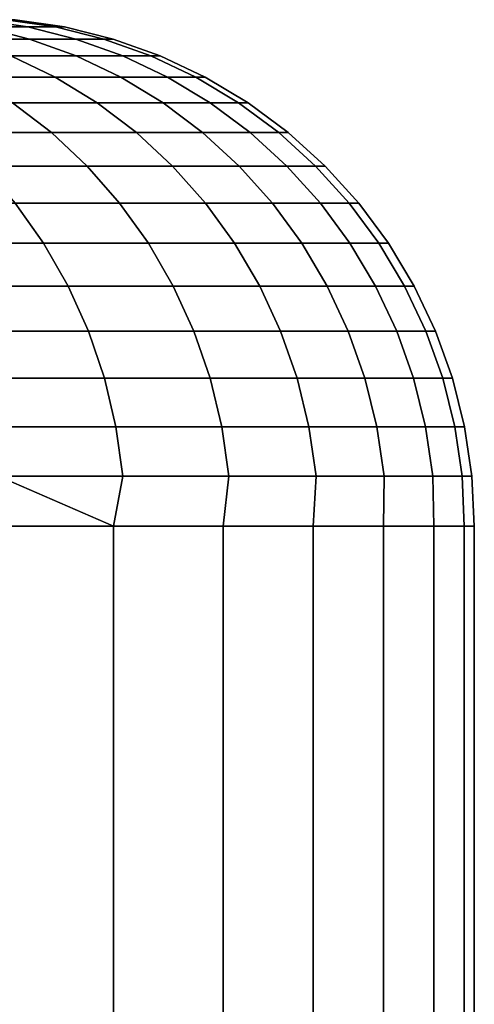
# Model space of a CAD drawing. Header units: metres. Extents: x -109 to 109, y -342 to 66.
# Tile 121 of 256: x -62.895 to -62, y 20.06 to 21.995. Entities that reach past the tile are written whole.
import ezdxf

# ---------------------------------------------------------------- set-up
doc = ezdxf.new("R2010")
doc.units = ezdxf.units.M
doc.layers.add('solid_K_24_62_16_000B91', color=7, linetype='CONTINUOUS')

msp = doc.modelspace()

# ---------------------------------------------------------------- linework, layer by layer
at = {"layer": 'solid_K_24_62_16_000B91'}
for points in [[(-62.969284, 21.981033, 2.107353), (-62.878742, 21.981033, 1.408014), (-62.975414, 21.995319, 1.398021), (-63.065315, 21.995319, 2.092396)], [(-62.878742, 21.981033, -1.408014), (-62.969284, 21.981033, -2.107353), (-63.065315, 21.995319, -2.092396), (-62.975414, 21.995319, -1.398021)], [(-62.878742, 21.981033, 1.408014), (-62.824318, 21.981033, 0.704942), (-62.921379, 21.995319, 0.699939), (-62.975414, 21.995319, 1.398021)], [(-62.824318, 21.981033, -0.704942), (-62.878742, 21.981033, -1.408014), (-62.975414, 21.995319, -1.398021), (-62.921379, 21.995319, -0.699939)], [(-62.80616, 21.981033), (-62.824318, 21.981033, -0.704942), (-62.921379, 21.995319, -0.699939), (-62.903351, 21.995319)], [(-62.824318, 21.981033, 0.704942), (-62.80616, 21.981033), (-62.903351, 21.995319), (-62.921379, 21.995319, 0.699939)], [(-63.002407, 21.957281, 2.820601), (-62.875099, 21.957281, 2.122021), (-62.969284, 21.981033, 2.107353), (-63.095707, 21.981033, 2.801103)], [(-62.875099, 21.957281, -2.122021), (-63.002407, 21.957281, -2.820601), (-63.095707, 21.981033, -2.801103), (-62.969284, 21.981033, -2.107353)], [(-62.875099, 21.957281, 2.122021), (-62.783928, 21.957281, 1.417815), (-62.878742, 21.981033, 1.408014), (-62.969284, 21.981033, 2.107353)], [(-62.783928, 21.957281, -1.417815), (-62.875099, 21.957281, -2.122021), (-62.969284, 21.981033, -2.107353), (-62.878742, 21.981033, -1.408014)], [(-62.783928, 21.957281, 1.417815), (-62.729126, 21.957281, 0.709849), (-62.824318, 21.981033, 0.704942), (-62.878742, 21.981033, 1.408014)], [(-62.729126, 21.957281, -0.709849), (-62.783928, 21.957281, -1.417815), (-62.878742, 21.981033, -1.408014), (-62.824318, 21.981033, -0.704942)], [(-62.710842, 21.957281), (-62.729126, 21.957281, -0.709849), (-62.824318, 21.981033, -0.704942), (-62.80616, 21.981033)], [(-62.729126, 21.957281, 0.709849), (-62.710842, 21.957281), (-62.80616, 21.981033), (-62.824318, 21.981033, 0.704942)], [(-62.911835, 21.924292, 2.839527), (-62.783676, 21.924292, 2.136261), (-62.875099, 21.957281, 2.122021), (-63.002407, 21.957281, 2.820601)], [(-62.783676, 21.924292, -2.136261), (-62.911835, 21.924292, -2.839527), (-63.002407, 21.957281, -2.820601), (-62.875099, 21.957281, -2.122021)], [(-62.783676, 21.924292, 2.136261), (-62.691891, 21.924292, 1.427329), (-62.783928, 21.957281, 1.417815), (-62.875099, 21.957281, 2.122021)], [(-62.691891, 21.924292, -1.427329), (-62.783676, 21.924292, -2.136261), (-62.875099, 21.957281, -2.122021), (-62.783928, 21.957281, -1.417815)], [(-62.691891, 21.924292, 1.427329), (-62.636719, 21.924292, 0.714612), (-62.729126, 21.957281, 0.709849), (-62.783928, 21.957281, 1.417815)], [(-62.636719, 21.924292, -0.714612), (-62.691891, 21.924292, -1.427329), (-62.783928, 21.957281, -1.417815), (-62.729126, 21.957281, -0.709849)], [(-62.618313, 21.924292), (-62.636719, 21.924292, -0.714612), (-62.729126, 21.957281, -0.709849), (-62.710842, 21.957281)], [(-62.636719, 21.924292, 0.714612), (-62.618313, 21.924292), (-62.710842, 21.957281), (-62.729126, 21.957281, 0.709849)], [(-62.990108, 21.882383, 3.557891), (-62.824867, 21.882383, 2.857701), (-62.911835, 21.924292, 2.839527), (-63.076027, 21.924292, 3.535264)], [(-62.824867, 21.882383, -2.857701), (-62.990108, 21.882383, -3.557891), (-63.076027, 21.924292, -3.535264), (-62.911835, 21.924292, -2.839527)], [(-62.824867, 21.882383, 2.857701), (-62.695889, 21.882383, 2.149933), (-62.783676, 21.924292, 2.136261), (-62.911835, 21.924292, 2.839527)], [(-62.695889, 21.882383, -2.149933), (-62.824867, 21.882383, -2.857701), (-62.911835, 21.924292, -2.839527), (-62.783676, 21.924292, -2.136261)], [(-62.695889, 21.882383, 2.149933), (-62.603516, 21.882383, 1.436464), (-62.691891, 21.924292, 1.427329), (-62.783676, 21.924292, 2.136261)], [(-62.603516, 21.882383, -1.436464), (-62.695889, 21.882383, -2.149933), (-62.783676, 21.924292, -2.136261), (-62.691891, 21.924292, -1.427329)], [(-62.603516, 21.882383, 1.436464), (-62.547993, 21.882383, 0.719186), (-62.636719, 21.924292, 0.714612), (-62.691891, 21.924292, 1.427329)], [(-62.547993, 21.882383, -0.719186), (-62.603516, 21.882383, -1.436464), (-62.691891, 21.924292, -1.427329), (-62.636719, 21.924292, -0.714612)], [(-62.529469, 21.882383), (-62.547993, 21.882383, -0.719186), (-62.636719, 21.924292, -0.714612), (-62.618313, 21.924292)], [(-62.547993, 21.882383, 0.719186), (-62.529469, 21.882383), (-62.618313, 21.924292), (-62.636719, 21.924292, 0.714612)], [(-62.908585, 21.831961, 3.579361), (-62.742344, 21.831961, 2.874946), (-62.824867, 21.882383, 2.857701), (-62.990108, 21.882383, 3.557891)], [(-62.742344, 21.831961, -2.874946), (-62.908585, 21.831961, -3.579361), (-62.990108, 21.882383, -3.557891), (-62.824867, 21.882383, -2.857701)], [(-62.742344, 21.831961, 2.874946), (-62.612587, 21.831961, 2.162907), (-62.695889, 21.882383, 2.149933), (-62.824867, 21.882383, 2.857701)], [(-62.612587, 21.831961, -2.162907), (-62.742344, 21.831961, -2.874946), (-62.824867, 21.882383, -2.857701), (-62.695889, 21.882383, -2.149933)], [(-62.612587, 21.831961, 2.162907), (-62.519657, 21.831961, 1.445132), (-62.603516, 21.882383, 1.436464), (-62.695889, 21.882383, 2.149933)], [(-62.519657, 21.831961, -1.445132), (-62.612587, 21.831961, -2.162907), (-62.695889, 21.882383, -2.149933), (-62.603516, 21.882383, -1.436464)], [(-62.519657, 21.831961, 1.445132), (-62.463799, 21.831961, 0.723525), (-62.547993, 21.882383, 0.719186), (-62.603516, 21.882383, 1.436464)], [(-62.463799, 21.831961, -0.723525), (-62.519657, 21.831961, -1.445132), (-62.603516, 21.882383, -1.436464), (-62.547993, 21.882383, -0.719186)], [(-62.463799, 21.831961, 0.723525), (-62.445164, 21.831961), (-62.529469, 21.882383), (-62.547993, 21.882383, 0.719186)], [(-62.547993, 21.882383, -0.719186), (-62.529469, 21.882383), (-62.445164, 21.831961), (-62.463799, 21.831961, -0.723525)], [(-63.035656, 21.773508, 4.298294), (-62.832237, 21.773508, 3.599467), (-62.908585, 21.831961, 3.579361), (-63.110867, 21.831961, 4.274284)], [(-62.832237, 21.773508, -3.599467), (-63.035656, 21.773508, -4.298294), (-63.110867, 21.831961, -4.274284), (-62.908585, 21.831961, -3.579361)], [(-62.832237, 21.773508, 3.599467), (-62.665062, 21.773508, 2.891095), (-62.742344, 21.831961, 2.874946), (-62.908585, 21.831961, 3.579361)], [(-62.665062, 21.773508, -2.891095), (-62.832237, 21.773508, -3.599467), (-62.908585, 21.831961, -3.579361), (-62.742344, 21.831961, -2.874946)], [(-62.665062, 21.773508, 2.891095), (-62.534576, 21.773508, 2.175056), (-62.612587, 21.831961, 2.162907), (-62.742344, 21.831961, 2.874946)], [(-62.534576, 21.773508, -2.175056), (-62.665062, 21.773508, -2.891095), (-62.742344, 21.831961, -2.874946), (-62.612587, 21.831961, -2.162907)], [(-62.534576, 21.773508, 2.175056), (-62.441124, 21.773508, 1.45325), (-62.519657, 21.831961, 1.445132), (-62.612587, 21.831961, 2.162907)], [(-62.441124, 21.773508, -1.45325), (-62.534576, 21.773508, -2.175056), (-62.612587, 21.831961, -2.162907), (-62.519657, 21.831961, -1.445132)], [(-62.441124, 21.773508, 1.45325), (-62.384953, 21.773508, 0.72759), (-62.463799, 21.831961, 0.723525), (-62.519657, 21.831961, 1.445132)], [(-62.384953, 21.773508, -0.72759), (-62.441124, 21.773508, -1.45325), (-62.519657, 21.831961, -1.445132), (-62.463799, 21.831961, -0.723525)], [(-62.384953, 21.773508, 0.72759), (-62.366215, 21.773508), (-62.445164, 21.831961), (-62.463799, 21.831961, 0.723525)], [(-62.463799, 21.831961, -0.723525), (-62.445164, 21.831961), (-62.366215, 21.773508), (-62.384953, 21.773508, -0.72759)], [(-62.96627, 21.707592, 4.320444), (-62.761803, 21.707592, 3.618016), (-62.832237, 21.773508, 3.599467), (-63.035656, 21.773508, 4.298294)], [(-62.761803, 21.707592, -3.618016), (-62.96627, 21.707592, -4.320444), (-63.035656, 21.773508, -4.298294), (-62.832237, 21.773508, -3.599467)], [(-62.761803, 21.707592, 3.618016), (-62.593769, 21.707592, 2.905994), (-62.665062, 21.773508, 2.891095), (-62.832237, 21.773508, 3.599467)], [(-62.593769, 21.707592, -2.905994), (-62.761803, 21.707592, -3.618016), (-62.832237, 21.773508, -3.599467), (-62.665062, 21.773508, -2.891095)], [(-62.593769, 21.707592, 2.905994), (-62.462608, 21.707592, 2.186265), (-62.534576, 21.773508, 2.175056), (-62.665062, 21.773508, 2.891095)], [(-62.462608, 21.707592, -2.186265), (-62.593769, 21.707592, -2.905994), (-62.665062, 21.773508, -2.891095), (-62.534576, 21.773508, -2.175056)], [(-62.462608, 21.707592, 2.186265), (-62.368675, 21.707592, 1.460739), (-62.441124, 21.773508, 1.45325), (-62.534576, 21.773508, 2.175056)], [(-62.368675, 21.707592, -1.460739), (-62.462608, 21.707592, -2.186265), (-62.534576, 21.773508, -2.175056), (-62.441124, 21.773508, -1.45325)], [(-62.368675, 21.707592, 1.460739), (-62.312218, 21.707592, 0.731339), (-62.384953, 21.773508, 0.72759), (-62.441124, 21.773508, 1.45325)], [(-62.312218, 21.707592, -0.731339), (-62.368675, 21.707592, -1.460739), (-62.441124, 21.773508, -1.45325), (-62.384953, 21.773508, -0.72759)], [(-62.312218, 21.707592, 0.731339), (-62.293381, 21.707592), (-62.366215, 21.773508), (-62.384953, 21.773508, 0.72759)], [(-62.384953, 21.773508, -0.72759), (-62.366215, 21.773508), (-62.293381, 21.707592), (-62.312218, 21.707592, -0.731339)], [(-62.903381, 21.634848, 4.34052), (-62.697964, 21.634848, 3.634828), (-62.761803, 21.707592, 3.618016), (-62.96627, 21.707592, 4.320444)], [(-62.697964, 21.634848, -3.634828), (-62.903381, 21.634848, -4.34052), (-62.96627, 21.707592, -4.320444), (-62.761803, 21.707592, -3.618016)], [(-62.697964, 21.634848, 3.634828), (-62.529148, 21.634848, 2.919497), (-62.593769, 21.707592, 2.905994), (-62.761803, 21.707592, 3.618016)], [(-62.529148, 21.634848, -2.919497), (-62.697964, 21.634848, -3.634828), (-62.761803, 21.707592, -3.618016), (-62.593769, 21.707592, -2.905994)], [(-62.529148, 21.634848, 2.919497), (-62.397381, 21.634848, 2.196424), (-62.462608, 21.707592, 2.186265), (-62.593769, 21.707592, 2.905994)], [(-62.397381, 21.634848, -2.196424), (-62.529148, 21.634848, -2.919497), (-62.593769, 21.707592, -2.905994), (-62.462608, 21.707592, -2.186265)], [(-62.397381, 21.634848, 2.196424), (-62.303009, 21.634848, 1.467527), (-62.368675, 21.707592, 1.460739), (-62.462608, 21.707592, 2.186265)], [(-62.303009, 21.634848, -1.467527), (-62.397381, 21.634848, -2.196424), (-62.462608, 21.707592, -2.186265), (-62.368675, 21.707592, -1.460739)], [(-62.303009, 21.634848, 1.467527), (-62.246288, 21.634848, 0.734738), (-62.312218, 21.707592, 0.731339), (-62.368675, 21.707592, 1.460739)], [(-62.246288, 21.634848, -0.734738), (-62.303009, 21.634848, -1.467527), (-62.368675, 21.707592, -1.460739), (-62.312218, 21.707592, -0.731339)], [(-62.246288, 21.634848, 0.734738), (-62.227364, 21.634848), (-62.293381, 21.707592), (-62.312218, 21.707592, 0.731339)], [(-62.312218, 21.707592, -0.731339), (-62.293381, 21.707592), (-62.227364, 21.634848), (-62.246288, 21.634848, -0.734738)], [(-63.090057, 21.555979, 5.055359), (-62.847595, 21.555979, 4.358329), (-62.903381, 21.634848, 4.34052), (-63.144855, 21.634848, 5.034702)], [(-62.847595, 21.555979, -4.358329), (-63.090057, 21.555979, -5.055359), (-63.144855, 21.634848, -5.034702), (-62.903381, 21.634848, -4.34052)], [(-62.847595, 21.555979, 4.358329), (-62.641335, 21.555979, 3.649742), (-62.697964, 21.634848, 3.634828), (-62.903381, 21.634848, 4.34052)], [(-62.641335, 21.555979, -3.649742), (-62.847595, 21.555979, -4.358329), (-62.903381, 21.634848, -4.34052), (-62.697964, 21.634848, -3.634828)], [(-62.641335, 21.555979, 3.649742), (-62.471825, 21.555979, 2.931476), (-62.529148, 21.634848, 2.919497), (-62.697964, 21.634848, 3.634828)], [(-62.471825, 21.555979, -2.931476), (-62.641335, 21.555979, -3.649742), (-62.697964, 21.634848, -3.634828), (-62.529148, 21.634848, -2.919497)], [(-62.471825, 21.555979, 2.931476), (-62.33952, 21.555979, 2.205436), (-62.397381, 21.634848, 2.196424), (-62.529148, 21.634848, 2.919497)], [(-62.33952, 21.555979, -2.205436), (-62.471825, 21.555979, -2.931476), (-62.529148, 21.634848, -2.919497), (-62.397381, 21.634848, -2.196424)], [(-62.33952, 21.555979, 2.205436), (-62.244759, 21.555979, 1.473548), (-62.303009, 21.634848, 1.467527), (-62.397381, 21.634848, 2.196424)], [(-62.244759, 21.555979, -1.473548), (-62.33952, 21.555979, -2.205436), (-62.397381, 21.634848, -2.196424), (-62.303009, 21.634848, -1.467527)], [(-62.244759, 21.555979, 1.473548), (-62.187805, 21.555979, 0.737752), (-62.246288, 21.634848, 0.734738), (-62.303009, 21.634848, 1.467527)], [(-62.187805, 21.555979, -0.737752), (-62.244759, 21.555979, -1.473548), (-62.303009, 21.634848, -1.467527), (-62.246288, 21.634848, -0.734738)], [(-62.187805, 21.555979, 0.737752), (-62.168804, 21.555979), (-62.227364, 21.634848), (-62.246288, 21.634848, 0.734738)], [(-62.246288, 21.634848, -0.734738), (-62.227364, 21.634848), (-62.168804, 21.555979), (-62.187805, 21.555979, -0.737752)], [(-63.042767, 21.471743, 5.073187), (-62.79945, 21.471743, 4.373699), (-62.847595, 21.555979, 4.358329), (-63.090057, 21.555979, 5.055359)], [(-62.79945, 21.471743, -4.373699), (-63.042767, 21.471743, -5.073187), (-63.090057, 21.555979, -5.055359), (-62.847595, 21.555979, -4.358329)], [(-62.79945, 21.471743, 4.373699), (-62.592461, 21.471743, 3.662613), (-62.641335, 21.555979, 3.649742), (-62.847595, 21.555979, 4.358329)], [(-62.592461, 21.471743, -3.662613), (-62.79945, 21.471743, -4.373699), (-62.847595, 21.555979, -4.358329), (-62.641335, 21.555979, -3.649742)], [(-62.592461, 21.471743, 3.662613), (-62.422356, 21.471743, 2.941814), (-62.471825, 21.555979, 2.931476), (-62.641335, 21.555979, 3.649742)], [(-62.422356, 21.471743, -2.941814), (-62.592461, 21.471743, -3.662613), (-62.641335, 21.555979, -3.649742), (-62.471825, 21.555979, -2.931476)], [(-62.422356, 21.471743, 2.941814), (-62.289581, 21.471743, 2.213214), (-62.33952, 21.555979, 2.205436), (-62.471825, 21.555979, 2.931476)], [(-62.289581, 21.471743, -2.213214), (-62.422356, 21.471743, -2.941814), (-62.471825, 21.555979, -2.931476), (-62.33952, 21.555979, -2.205436)], [(-62.289581, 21.471743, 2.213214), (-62.194489, 21.471743, 1.478744), (-62.244759, 21.555979, 1.473548), (-62.33952, 21.555979, 2.205436)], [(-62.194489, 21.471743, -1.478744), (-62.289581, 21.471743, -2.213214), (-62.33952, 21.555979, -2.205436), (-62.244759, 21.555979, -1.473548)], [(-62.194489, 21.471743, 1.478744), (-62.137333, 21.471743, 0.740354), (-62.187805, 21.555979, 0.737752), (-62.244759, 21.555979, 1.473548)], [(-62.137333, 21.471743, -0.740354), (-62.194489, 21.471743, -1.478744), (-62.244759, 21.555979, -1.473548), (-62.187805, 21.555979, -0.737752)], [(-62.137333, 21.471743, 0.740354), (-62.118263, 21.471743), (-62.168804, 21.555979), (-62.187805, 21.555979, 0.737752)], [(-62.187805, 21.555979, -0.737752), (-62.168804, 21.555979), (-62.118263, 21.471743), (-62.137333, 21.471743, -0.740354)], [(-63.003437, 21.382956, 5.088014), (-62.759411, 21.382956, 4.386481), (-62.79945, 21.471743, 4.373699), (-63.042767, 21.471743, 5.073187)], [(-62.759411, 21.382956, -4.386481), (-63.003437, 21.382956, -5.088014), (-63.042767, 21.471743, -5.073187), (-62.79945, 21.471743, -4.373699)], [(-62.759411, 21.382956, 4.386481), (-62.551819, 21.382956, 3.673317), (-62.592461, 21.471743, 3.662613), (-62.79945, 21.471743, 4.373699)], [(-62.551819, 21.382956, -3.673317), (-62.759411, 21.382956, -4.386481), (-62.79945, 21.471743, -4.373699), (-62.592461, 21.471743, -3.662613)], [(-62.551819, 21.382956, 3.673317), (-62.381214, 21.382956, 2.950411), (-62.422356, 21.471743, 2.941814), (-62.592461, 21.471743, 3.662613)], [(-62.381214, 21.382956, -2.950411), (-62.551819, 21.382956, -3.673317), (-62.592461, 21.471743, -3.662613), (-62.422356, 21.471743, -2.941814)], [(-62.381214, 21.382956, 2.950411), (-62.248051, 21.382956, 2.219682), (-62.289581, 21.471743, 2.213214), (-62.422356, 21.471743, 2.941814)], [(-62.248051, 21.382956, -2.219682), (-62.381214, 21.382956, -2.950411), (-62.422356, 21.471743, -2.941814), (-62.289581, 21.471743, -2.213214)], [(-62.248051, 21.382956, 2.219682), (-62.152679, 21.382956, 1.483066), (-62.194489, 21.471743, 1.478744), (-62.289581, 21.471743, 2.213214)], [(-62.152679, 21.382956, -1.483066), (-62.248051, 21.382956, -2.219682), (-62.289581, 21.471743, -2.213214), (-62.194489, 21.471743, -1.478744)], [(-62.152679, 21.382956, 1.483066), (-62.095356, 21.382956, 0.742518), (-62.137333, 21.471743, 0.740354), (-62.194489, 21.471743, 1.478744)], [(-62.095356, 21.382956, -0.742518), (-62.152679, 21.382956, -1.483066), (-62.194489, 21.471743, -1.478744), (-62.137333, 21.471743, -0.740354)], [(-62.095356, 21.382956, 0.742518), (-62.076233, 21.382956), (-62.118263, 21.471743), (-62.137333, 21.471743, 0.740354)], [(-62.137333, 21.471743, -0.740354), (-62.118263, 21.471743), (-62.076233, 21.382956), (-62.095356, 21.382956, -0.742518)], [(-62.97245, 21.290472, 5.099696), (-62.727863, 21.290472, 4.396553), (-62.759411, 21.382956, 4.386481), (-63.003437, 21.382956, 5.088014)], [(-62.727863, 21.290472, -4.396553), (-62.97245, 21.290472, -5.099696), (-63.003437, 21.382956, -5.088014), (-62.759411, 21.382956, -4.386481)], [(-62.727863, 21.290472, 4.396553), (-62.519794, 21.290472, 3.681751), (-62.551819, 21.382956, 3.673317), (-62.759411, 21.382956, 4.386481)], [(-62.519794, 21.290472, -3.681751), (-62.727863, 21.290472, -4.396553), (-62.759411, 21.382956, -4.386481), (-62.551819, 21.382956, -3.673317)], [(-62.519794, 21.290472, 3.681751), (-62.348797, 21.290472, 2.957185), (-62.381214, 21.382956, 2.950411), (-62.551819, 21.382956, 3.673317)], [(-62.348797, 21.290472, -2.957185), (-62.519794, 21.290472, -3.681751), (-62.551819, 21.382956, -3.673317), (-62.381214, 21.382956, -2.950411)], [(-62.348797, 21.290472, 2.957185), (-62.215328, 21.290472, 2.224778), (-62.248051, 21.382956, 2.219682), (-62.381214, 21.382956, 2.950411)], [(-62.215328, 21.290472, -2.224778), (-62.348797, 21.290472, -2.957185), (-62.381214, 21.382956, -2.950411), (-62.248051, 21.382956, -2.219682)], [(-62.215328, 21.290472, 2.224778), (-62.11974, 21.290472, 1.486471), (-62.152679, 21.382956, 1.483066), (-62.248051, 21.382956, 2.219682)], [(-62.11974, 21.290472, -1.486471), (-62.215328, 21.290472, -2.224778), (-62.248051, 21.382956, -2.219682), (-62.152679, 21.382956, -1.483066)], [(-62.11974, 21.290472, 1.486471), (-62.062286, 21.290472, 0.744222), (-62.095356, 21.382956, 0.742518), (-62.152679, 21.382956, 1.483066)], [(-62.062286, 21.290472, -0.744222), (-62.11974, 21.290472, -1.486471), (-62.152679, 21.382956, -1.483066), (-62.095356, 21.382956, -0.742518)], [(-62.062286, 21.290472, 0.744222), (-62.043118, 21.290472), (-62.076233, 21.382956), (-62.095356, 21.382956, 0.742518)], [(-62.095356, 21.382956, -0.742518), (-62.076233, 21.382956), (-62.043118, 21.290472), (-62.062286, 21.290472, -0.744222)], [(-62.950104, 21.195187, 5.10812), (-62.705109, 21.195187, 4.403816), (-62.727863, 21.290472, 4.396553), (-62.97245, 21.290472, 5.099696)], [(-62.705109, 21.195187, -4.403816), (-62.950104, 21.195187, -5.10812), (-62.97245, 21.290472, -5.099696), (-62.727863, 21.290472, -4.396553)], [(-62.705109, 21.195187, 4.403816), (-62.496696, 21.195187, 3.687833), (-62.519794, 21.290472, 3.681751), (-62.727863, 21.290472, 4.396553)], [(-62.496696, 21.195187, -3.687833), (-62.705109, 21.195187, -4.403816), (-62.727863, 21.290472, -4.396553), (-62.519794, 21.290472, -3.681751)], [(-62.496696, 21.195187, 3.687833), (-62.32542, 21.195187, 2.962071), (-62.348797, 21.290472, 2.957185), (-62.519794, 21.290472, 3.681751)], [(-62.32542, 21.195187, -2.962071), (-62.496696, 21.195187, -3.687833), (-62.519794, 21.290472, -3.681751), (-62.348797, 21.290472, -2.957185)], [(-62.32542, 21.195187, 2.962071), (-62.19173, 21.195187, 2.228453), (-62.215328, 21.290472, 2.224778), (-62.348797, 21.290472, 2.957185)], [(-62.19173, 21.195187, -2.228453), (-62.32542, 21.195187, -2.962071), (-62.348797, 21.290472, -2.957185), (-62.215328, 21.290472, -2.224778)], [(-62.19173, 21.195187, 2.228453), (-62.095985, 21.195187, 1.488927), (-62.11974, 21.290472, 1.486471), (-62.215328, 21.290472, 2.224778)], [(-62.095985, 21.195187, -1.488927), (-62.19173, 21.195187, -2.228453), (-62.215328, 21.290472, -2.224778), (-62.11974, 21.290472, -1.486471)], [(-62.095985, 21.195187, 1.488927), (-62.038433, 21.195187, 0.745452), (-62.062286, 21.290472, 0.744222), (-62.11974, 21.290472, 1.486471)], [(-62.038433, 21.195187, -0.745452), (-62.095985, 21.195187, -1.488927), (-62.11974, 21.290472, -1.486471), (-62.062286, 21.290472, -0.744222)], [(-62.038433, 21.195187, 0.745452), (-62.019234, 21.195187), (-62.043118, 21.290472), (-62.062286, 21.290472, 0.744222)], [(-62.062286, 21.290472, -0.744222), (-62.043118, 21.290472), (-62.019234, 21.195187), (-62.038433, 21.195187, -0.745452)], [(-62.936611, 21.098017, 5.113207), (-62.691376, 21.098017, 4.408201), (-62.705109, 21.195187, 4.403816), (-62.950104, 21.195187, 5.10812)], [(-62.691376, 21.098017, -4.408201), (-62.936611, 21.098017, -5.113207), (-62.950104, 21.195187, -5.10812), (-62.705109, 21.195187, -4.403816)], [(-62.691376, 21.098017, 4.408201), (-62.482754, 21.098017, 3.691505), (-62.496696, 21.195187, 3.687833), (-62.705109, 21.195187, 4.403816)], [(-62.482754, 21.098017, -3.691505), (-62.691376, 21.098017, -4.408201), (-62.705109, 21.195187, -4.403816), (-62.496696, 21.195187, -3.687833)], [(-62.482754, 21.098017, 3.691505), (-62.311306, 21.098017, 2.96502), (-62.32542, 21.195187, 2.962071), (-62.496696, 21.195187, 3.687833)], [(-62.311306, 21.098017, -2.96502), (-62.482754, 21.098017, -3.691505), (-62.496696, 21.195187, -3.687833), (-62.32542, 21.195187, -2.962071)], [(-62.311306, 21.098017, 2.96502), (-62.177483, 21.098017, 2.230672), (-62.19173, 21.195187, 2.228453), (-62.32542, 21.195187, 2.962071)], [(-62.177483, 21.098017, -2.230672), (-62.311306, 21.098017, -2.96502), (-62.32542, 21.195187, -2.962071), (-62.19173, 21.195187, -2.228453)], [(-62.177483, 21.098017, 2.230672), (-62.081642, 21.098017, 1.490409), (-62.095985, 21.195187, 1.488927), (-62.19173, 21.195187, 2.228453)], [(-62.081642, 21.098017, -1.490409), (-62.177483, 21.098017, -2.230672), (-62.19173, 21.195187, -2.228453), (-62.095985, 21.195187, -1.488927)], [(-62.081642, 21.098017, 1.490409), (-62.024036, 21.098017, 0.746194), (-62.038433, 21.195187, 0.745452), (-62.095985, 21.195187, 1.488927)], [(-62.024036, 21.098017, -0.746194), (-62.081642, 21.098017, -1.490409), (-62.095985, 21.195187, -1.488927), (-62.038433, 21.195187, -0.745452)], [(-62.024036, 21.098017, 0.746194), (-62.004814, 21.098017), (-62.019234, 21.195187), (-62.038433, 21.195187, 0.745452)], [(-62.038433, 21.195187, -0.745452), (-62.019234, 21.195187), (-62.004814, 21.098017), (-62.024036, 21.098017, -0.746194)], [(-62.936611, 21.098017, 5.113207), (-62.963085, 21, 5.196335), (-62.709679, 21, 4.480746)], [(-62.936611, 21.098017, -5.113207), (-62.709679, 21, -4.480746), (-62.963085, 21, -5.196335)], [(-62.936611, 21.098017, 5.113207), (-62.709679, 21, 4.480746), (-62.691376, 21.098017, 4.408201)], [(-62.691376, 21.098017, -4.408201), (-62.709679, 21, -4.480746), (-62.936611, 21.098017, -5.113207)], [(-62.482754, 21.098017, 3.691505), (-62.691376, 21.098017, 4.408201), (-62.709679, 21, 4.480746), (-62.494076, 21, 3.752876)], [(-62.482754, 21.098017, -3.691505), (-62.494076, 21, -3.752876), (-62.709679, 21, -4.480746), (-62.691376, 21.098017, -4.408201)], [(-62.311306, 21.098017, 2.96502), (-62.482754, 21.098017, 3.691505), (-62.494076, 21, 3.752876), (-62.31686, 21, 3.014719)], [(-62.311306, 21.098017, -2.96502), (-62.31686, 21, -3.014719), (-62.494076, 21, -3.752876), (-62.482754, 21.098017, -3.691505)], [(-62.177483, 21.098017, 2.230672), (-62.311306, 21.098017, 2.96502), (-62.31686, 21, 3.014719), (-62.17852, 21, 2.2683)], [(-62.177483, 21.098017, -2.230672), (-62.17852, 21, -2.2683), (-62.31686, 21, -3.014719), (-62.311306, 21.098017, -2.96502)], [(-62.081642, 21.098017, 1.490409), (-62.177483, 21.098017, 2.230672), (-62.17852, 21, 2.2683), (-62.079433, 21, 1.515663)], [(-62.081642, 21.098017, -1.490409), (-62.079433, 21, -1.515663), (-62.17852, 21, -2.2683), (-62.177483, 21.098017, -2.230672)], [(-62.024036, 21.098017, 0.746194), (-62.081642, 21.098017, 1.490409), (-62.079433, 21, 1.515663), (-62.019871, 21, 0.758871)], [(-62.024036, 21.098017, -0.746194), (-62.019871, 21, -0.758871), (-62.079433, 21, -1.515663), (-62.081642, 21.098017, -1.490409)], [(-62.004814, 21.098017), (-62.024036, 21.098017, 0.746194), (-62.019871, 21, 0.758871), (-62, 21)], [(-62.024036, 21.098017, -0.746194), (-62.004814, 21.098017), (-62, 21), (-62.019871, 21, -0.758871)], [(-62.709679, 21, 4.480746), (-62.963085, 21, 5.196335), (-62.963089, -9, 5.196345), (-62.709682, -9, 4.480746)], [(-62.963085, 21, -5.196335), (-62.709679, 21, -4.480746), (-62.709682, -9, -4.480746), (-62.963089, -9, -5.196345)], [(-62.494076, 21, 3.752876), (-62.709679, 21, 4.480746), (-62.709682, -9, 4.480746), (-62.494076, -9, 3.752865)], [(-62.709679, 21, -4.480746), (-62.494076, 21, -3.752876), (-62.494076, -9, -3.752865), (-62.709682, -9, -4.480746)], [(-62.31686, 21, 3.014719), (-62.494076, 21, 3.752876), (-62.494076, -9, 3.752865), (-62.316856, -9, 3.014699)], [(-62.494076, 21, -3.752876), (-62.31686, 21, -3.014719), (-62.316856, -9, -3.014699), (-62.494076, -9, -3.752865)], [(-62.17852, 21, 2.2683), (-62.31686, 21, 3.014719), (-62.316856, -9, 3.014699), (-62.178516, -9, 2.268274)], [(-62.31686, 21, -3.014719), (-62.17852, 21, -2.2683), (-62.178516, -9, -2.268274), (-62.316856, -9, -3.014699)], [(-62.079433, 21, 1.515663), (-62.17852, 21, 2.2683), (-62.178516, -9, 2.268274), (-62.07943, -9, 1.515638)], [(-62.17852, 21, -2.2683), (-62.079433, 21, -1.515663), (-62.07943, -9, -1.515638), (-62.178516, -9, -2.268274)], [(-62.019871, 21, 0.758871), (-62.079433, 21, 1.515663), (-62.07943, -9, 1.515638), (-62.019871, -9, 0.758854)], [(-62.079433, 21, -1.515663), (-62.019871, 21, -0.758871), (-62.019871, -9, -0.758854), (-62.07943, -9, -1.515638)], [(-62, 21), (-62.019871, 21, 0.758871), (-62.019871, -9, 0.758854), (-62, -9)], [(-62.019871, 21, -0.758871), (-62, 21), (-62, -9), (-62.019871, -9, -0.758854)]]:
    msp.add_3dface(points, dxfattribs=at)

doc.saveas('drawing.dxf')
